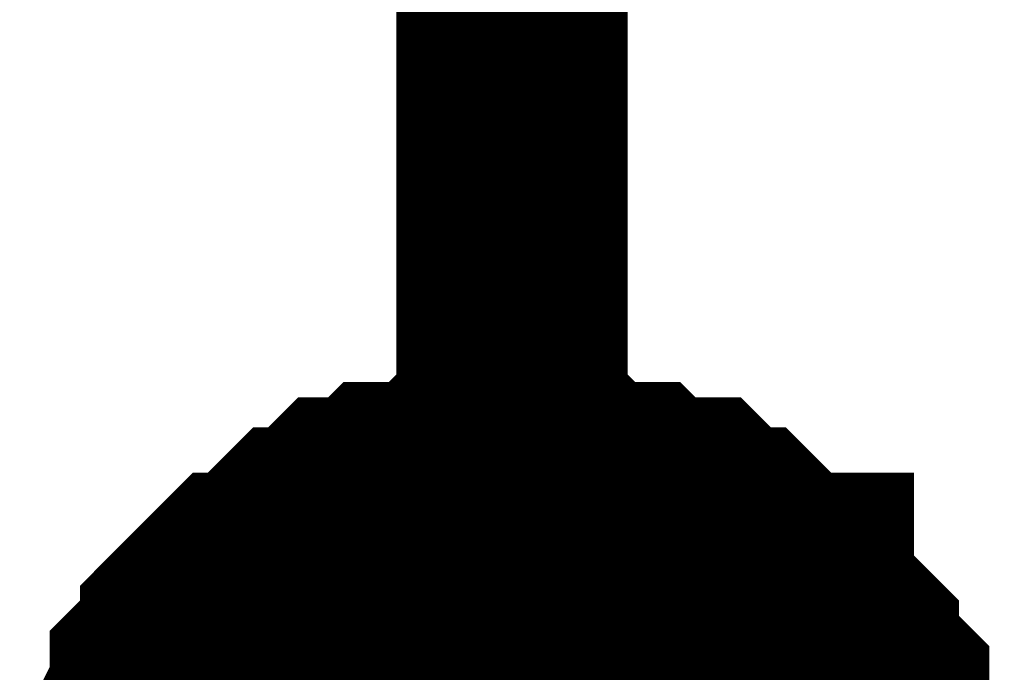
# Model space of a CAD drawing. Header units: inches. Extents: x 0 to 292, y 0 to 193.
# Tile 33 of 155: x 94.638 to 95.912, y 153.326 to 154.17. Entities that reach past the tile are written whole.
import ezdxf

# ---------------------------------------------------------------- set-up
doc = ezdxf.new("R2010")
doc.units = ezdxf.units.IN
doc.layers.add('Sheet', color=255, linetype='Continuous')

msp = doc.modelspace()

# ---------------------------------------------------------------- linework, layer by layer
at = {"layer": 'Sheet'}
for points in [[(95.2754, 155.2272, 0.2997, 0.2997, 0), (95.2754, 153.0637, 0.2997, 0.2997, 0)], [(94.7883, 153.1612, 0.2997, 0.2997, 0), (94.7883, 153.2002, 0.2997, 0.2997, 0), (94.7883, 153.2197, 0.2997, 0.2997, 0), (94.8078, 153.2391, 0.2997, 0.2997, 0), (94.8078, 153.2586, 0.2997, 0.2997, 0), (94.8273, 153.2976, 0.2997, 0.2997, 0), (94.8273, 153.3171, 0.2997, 0.2997, 0), (94.8468, 153.3366, 0.2997, 0.2997, 0), (94.8663, 153.3561, 0.2997, 0.2997, 0), (94.8663, 153.3756, 0.2997, 0.2997, 0), (94.8857, 153.3951, 0.2997, 0.2997, 0), (94.9052, 153.4146, 0.2997, 0.2997, 0), (94.9247, 153.4341, 0.2997, 0.2997, 0), (94.9442, 153.4341, 0.2997, 0.2997, 0), (94.9637, 153.4535, 0.2997, 0.2997, 0), (94.9832, 153.473, 0.2997, 0.2997, 0), (95.0026, 153.4925, 0.2997, 0.2997, 0), (95.0221, 153.4925, 0.2997, 0.2997, 0), (95.0416, 153.512, 0.2997, 0.2997, 0), (95.0611, 153.5315, 0.2997, 0.2997, 0), (95.0806, 153.5315, 0.2997, 0.2997, 0), (95.1001, 153.5315, 0.2997, 0.2997, 0), (95.1195, 153.551, 0.2997, 0.2997, 0), (95.1585, 153.551, 0.2997, 0.2997, 0), (95.178, 153.551, 0.2997, 0.2997, 0), (95.1975, 153.5705, 0.2997, 0.2997, 0), (95.217, 153.5705, 0.2997, 0.2997, 0), (95.2559, 153.5705, 0.2997, 0.2997, 0), (95.2754, 153.5705, 0.2997, 0.2997, 0)], [(94.7883, 153.1612, 0.2997, 0.2997, 0), (94.7883, 153.2002, 0.2997, 0.2997, 0), (94.7883, 153.2197, 0.2997, 0.2997, 0), (94.8078, 153.2391, 0.2997, 0.2997, 0), (94.8078, 153.2586, 0.2997, 0.2997, 0), (94.8273, 153.2976, 0.2997, 0.2997, 0), (94.8273, 153.3171, 0.2997, 0.2997, 0), (94.8468, 153.3366, 0.2997, 0.2997, 0), (94.8663, 153.3561, 0.2997, 0.2997, 0), (94.8663, 153.3756, 0.2997, 0.2997, 0), (94.8857, 153.3951, 0.2997, 0.2997, 0), (94.9052, 153.4146, 0.2997, 0.2997, 0), (94.9247, 153.4341, 0.2997, 0.2997, 0), (94.9442, 153.4341, 0.2997, 0.2997, 0), (94.9637, 153.4535, 0.2997, 0.2997, 0), (94.9832, 153.473, 0.2997, 0.2997, 0), (95.0026, 153.4925, 0.2997, 0.2997, 0), (95.0221, 153.4925, 0.2997, 0.2997, 0), (95.0416, 153.512, 0.2997, 0.2997, 0), (95.0611, 153.5315, 0.2997, 0.2997, 0), (95.0806, 153.5315, 0.2997, 0.2997, 0), (95.1001, 153.5315, 0.2997, 0.2997, 0), (95.1195, 153.551, 0.2997, 0.2997, 0), (95.1585, 153.551, 0.2997, 0.2997, 0), (95.178, 153.551, 0.2997, 0.2997, 0), (95.1975, 153.5705, 0.2997, 0.2997, 0), (95.217, 153.5705, 0.2997, 0.2997, 0), (95.2559, 153.5705, 0.2997, 0.2997, 0), (95.2754, 153.5705, 0.2997, 0.2997, 0)], [(94.7883, 153.1612, 0.2997, 0.2997, 0), (94.7883, 153.2002, 0.2997, 0.2997, 0), (94.7883, 153.2197, 0.2997, 0.2997, 0), (94.8078, 153.2391, 0.2997, 0.2997, 0), (94.8078, 153.2586, 0.2997, 0.2997, 0), (94.8273, 153.2976, 0.2997, 0.2997, 0), (94.8273, 153.3171, 0.2997, 0.2997, 0), (94.8468, 153.3366, 0.2997, 0.2997, 0), (94.8663, 153.3561, 0.2997, 0.2997, 0), (94.8663, 153.3756, 0.2997, 0.2997, 0), (94.8857, 153.3951, 0.2997, 0.2997, 0), (94.9052, 153.4146, 0.2997, 0.2997, 0), (94.9247, 153.4341, 0.2997, 0.2997, 0), (94.9442, 153.4341, 0.2997, 0.2997, 0), (94.9637, 153.4535, 0.2997, 0.2997, 0), (94.9832, 153.473, 0.2997, 0.2997, 0), (95.0026, 153.4925, 0.2997, 0.2997, 0), (95.0221, 153.4925, 0.2997, 0.2997, 0), (95.0416, 153.512, 0.2997, 0.2997, 0), (95.0611, 153.5315, 0.2997, 0.2997, 0), (95.0806, 153.5315, 0.2997, 0.2997, 0), (95.1001, 153.5315, 0.2997, 0.2997, 0), (95.1195, 153.551, 0.2997, 0.2997, 0), (95.1585, 153.551, 0.2997, 0.2997, 0), (95.178, 153.551, 0.2997, 0.2997, 0), (95.1975, 153.5705, 0.2997, 0.2997, 0), (95.217, 153.5705, 0.2997, 0.2997, 0), (95.2559, 153.5705, 0.2997, 0.2997, 0), (95.2754, 153.5705, 0.2997, 0.2997, 0)], [(94.7883, 153.1612, 0.2997, 0.2997, 0), (94.7883, 153.2002, 0.2997, 0.2997, 0), (94.7883, 153.2197, 0.2997, 0.2997, 0), (94.8078, 153.2391, 0.2997, 0.2997, 0), (94.8078, 153.2586, 0.2997, 0.2997, 0), (94.8273, 153.2976, 0.2997, 0.2997, 0), (94.8273, 153.3171, 0.2997, 0.2997, 0), (94.8468, 153.3366, 0.2997, 0.2997, 0), (94.8663, 153.3561, 0.2997, 0.2997, 0), (94.8663, 153.3756, 0.2997, 0.2997, 0), (94.8857, 153.3951, 0.2997, 0.2997, 0), (94.9052, 153.4146, 0.2997, 0.2997, 0), (94.9247, 153.4341, 0.2997, 0.2997, 0), (94.9442, 153.4341, 0.2997, 0.2997, 0), (94.9637, 153.4535, 0.2997, 0.2997, 0), (94.9832, 153.473, 0.2997, 0.2997, 0), (95.0026, 153.4925, 0.2997, 0.2997, 0), (95.0221, 153.4925, 0.2997, 0.2997, 0), (95.0416, 153.512, 0.2997, 0.2997, 0), (95.0611, 153.5315, 0.2997, 0.2997, 0), (95.0806, 153.5315, 0.2997, 0.2997, 0), (95.1001, 153.5315, 0.2997, 0.2997, 0), (95.1195, 153.551, 0.2997, 0.2997, 0), (95.1585, 153.551, 0.2997, 0.2997, 0), (95.178, 153.551, 0.2997, 0.2997, 0), (95.1975, 153.5705, 0.2997, 0.2997, 0), (95.217, 153.5705, 0.2997, 0.2997, 0), (95.2559, 153.5705, 0.2997, 0.2997, 0), (95.2754, 153.5705, 0.2997, 0.2997, 0)], [(94.7883, 153.1612, 0.2997, 0.2997, 0), (94.7883, 153.2002, 0.2997, 0.2997, 0), (94.7883, 153.2197, 0.2997, 0.2997, 0), (94.8078, 153.2391, 0.2997, 0.2997, 0), (94.8078, 153.2586, 0.2997, 0.2997, 0), (94.8273, 153.2976, 0.2997, 0.2997, 0), (94.8273, 153.3171, 0.2997, 0.2997, 0), (94.8468, 153.3366, 0.2997, 0.2997, 0), (94.8663, 153.3561, 0.2997, 0.2997, 0), (94.8663, 153.3756, 0.2997, 0.2997, 0), (94.8857, 153.3951, 0.2997, 0.2997, 0), (94.9052, 153.4146, 0.2997, 0.2997, 0), (94.9247, 153.4341, 0.2997, 0.2997, 0), (94.9442, 153.4341, 0.2997, 0.2997, 0), (94.9637, 153.4535, 0.2997, 0.2997, 0), (94.9832, 153.473, 0.2997, 0.2997, 0), (95.0026, 153.4925, 0.2997, 0.2997, 0), (95.0221, 153.4925, 0.2997, 0.2997, 0), (95.0416, 153.512, 0.2997, 0.2997, 0), (95.0611, 153.5315, 0.2997, 0.2997, 0), (95.0806, 153.5315, 0.2997, 0.2997, 0), (95.1001, 153.5315, 0.2997, 0.2997, 0), (95.1195, 153.551, 0.2997, 0.2997, 0), (95.1585, 153.551, 0.2997, 0.2997, 0), (95.178, 153.551, 0.2997, 0.2997, 0), (95.1975, 153.5705, 0.2997, 0.2997, 0), (95.217, 153.5705, 0.2997, 0.2997, 0), (95.2559, 153.5705, 0.2997, 0.2997, 0), (95.2754, 153.5705, 0.2997, 0.2997, 0)], [(94.7883, 153.1612, 0.2997, 0.2997, 0), (94.7883, 153.2002, 0.2997, 0.2997, 0), (94.7883, 153.2197, 0.2997, 0.2997, 0), (94.8078, 153.2391, 0.2997, 0.2997, 0), (94.8078, 153.2586, 0.2997, 0.2997, 0), (94.8273, 153.2976, 0.2997, 0.2997, 0), (94.8273, 153.3171, 0.2997, 0.2997, 0), (94.8468, 153.3366, 0.2997, 0.2997, 0), (94.8663, 153.3561, 0.2997, 0.2997, 0), (94.8663, 153.3756, 0.2997, 0.2997, 0), (94.8857, 153.3951, 0.2997, 0.2997, 0), (94.9052, 153.4146, 0.2997, 0.2997, 0), (94.9247, 153.4341, 0.2997, 0.2997, 0), (94.9442, 153.4341, 0.2997, 0.2997, 0), (94.9637, 153.4535, 0.2997, 0.2997, 0), (94.9832, 153.473, 0.2997, 0.2997, 0), (95.0026, 153.4925, 0.2997, 0.2997, 0), (95.0221, 153.4925, 0.2997, 0.2997, 0), (95.0416, 153.512, 0.2997, 0.2997, 0), (95.0611, 153.5315, 0.2997, 0.2997, 0), (95.0806, 153.5315, 0.2997, 0.2997, 0), (95.1001, 153.5315, 0.2997, 0.2997, 0), (95.1195, 153.551, 0.2997, 0.2997, 0), (95.1585, 153.551, 0.2997, 0.2997, 0), (95.178, 153.551, 0.2997, 0.2997, 0), (95.1975, 153.5705, 0.2997, 0.2997, 0), (95.217, 153.5705, 0.2997, 0.2997, 0), (95.2559, 153.5705, 0.2997, 0.2997, 0), (95.2754, 153.5705, 0.2997, 0.2997, 0)], [(94.7883, 153.1612, 0.2997, 0.2997, 0), (94.7883, 153.2002, 0.2997, 0.2997, 0), (94.7883, 153.2197, 0.2997, 0.2997, 0), (94.8078, 153.2391, 0.2997, 0.2997, 0), (94.8078, 153.2586, 0.2997, 0.2997, 0), (94.8273, 153.2976, 0.2997, 0.2997, 0), (94.8273, 153.3171, 0.2997, 0.2997, 0), (94.8468, 153.3366, 0.2997, 0.2997, 0), (94.8663, 153.3561, 0.2997, 0.2997, 0), (94.8663, 153.3756, 0.2997, 0.2997, 0), (94.8857, 153.3951, 0.2997, 0.2997, 0), (94.9052, 153.4146, 0.2997, 0.2997, 0), (94.9247, 153.4341, 0.2997, 0.2997, 0), (94.9442, 153.4341, 0.2997, 0.2997, 0), (94.9637, 153.4535, 0.2997, 0.2997, 0), (94.9832, 153.473, 0.2997, 0.2997, 0), (95.0026, 153.4925, 0.2997, 0.2997, 0), (95.0221, 153.4925, 0.2997, 0.2997, 0), (95.0416, 153.512, 0.2997, 0.2997, 0), (95.0611, 153.5315, 0.2997, 0.2997, 0), (95.0806, 153.5315, 0.2997, 0.2997, 0), (95.1001, 153.5315, 0.2997, 0.2997, 0), (95.1195, 153.551, 0.2997, 0.2997, 0), (95.1585, 153.551, 0.2997, 0.2997, 0), (95.178, 153.551, 0.2997, 0.2997, 0), (95.1975, 153.5705, 0.2997, 0.2997, 0), (95.217, 153.5705, 0.2997, 0.2997, 0), (95.2559, 153.5705, 0.2997, 0.2997, 0), (95.2754, 153.5705, 0.2997, 0.2997, 0)], [(94.7883, 153.1612, 0.2997, 0.2997, 0), (94.7883, 153.2002, 0.2997, 0.2997, 0), (94.7883, 153.2197, 0.2997, 0.2997, 0), (94.8078, 153.2391, 0.2997, 0.2997, 0), (94.8078, 153.2586, 0.2997, 0.2997, 0), (94.8273, 153.2976, 0.2997, 0.2997, 0), (94.8273, 153.3171, 0.2997, 0.2997, 0), (94.8468, 153.3366, 0.2997, 0.2997, 0), (94.8663, 153.3561, 0.2997, 0.2997, 0), (94.8663, 153.3756, 0.2997, 0.2997, 0), (94.8857, 153.3951, 0.2997, 0.2997, 0), (94.9052, 153.4146, 0.2997, 0.2997, 0), (94.9247, 153.4341, 0.2997, 0.2997, 0), (94.9442, 153.4341, 0.2997, 0.2997, 0), (94.9637, 153.4535, 0.2997, 0.2997, 0), (94.9832, 153.473, 0.2997, 0.2997, 0), (95.0026, 153.4925, 0.2997, 0.2997, 0), (95.0221, 153.4925, 0.2997, 0.2997, 0), (95.0416, 153.512, 0.2997, 0.2997, 0), (95.0611, 153.5315, 0.2997, 0.2997, 0), (95.0806, 153.5315, 0.2997, 0.2997, 0), (95.1001, 153.5315, 0.2997, 0.2997, 0), (95.1195, 153.551, 0.2997, 0.2997, 0), (95.1585, 153.551, 0.2997, 0.2997, 0), (95.178, 153.551, 0.2997, 0.2997, 0), (95.1975, 153.5705, 0.2997, 0.2997, 0), (95.217, 153.5705, 0.2997, 0.2997, 0), (95.2559, 153.5705, 0.2997, 0.2997, 0), (95.2754, 153.5705, 0.2997, 0.2997, 0)], [(95.2754, 153.5705, 0.2997, 0.2997, 0), (95.2754, 153.5705, 0.2997, 0.2997, 0)], [(95.2754, 153.5705, 0.2997, 0.2997, 0), (95.2949, 153.5705, 0.2997, 0.2997, 0), (95.3339, 153.5705, 0.2997, 0.2997, 0), (95.3533, 153.5705, 0.2997, 0.2997, 0), (95.3728, 153.551, 0.2997, 0.2997, 0), (95.4118, 153.551, 0.2997, 0.2997, 0), (95.4313, 153.551, 0.2997, 0.2997, 0), (95.4508, 153.5315, 0.2997, 0.2997, 0), (95.4703, 153.5315, 0.2997, 0.2997, 0), (95.5092, 153.5315, 0.2997, 0.2997, 0), (95.5287, 153.512, 0.2997, 0.2997, 0), (95.5482, 153.4925, 0.2997, 0.2997, 0), (95.5677, 153.4925, 0.2997, 0.2997, 0), (95.5872, 153.473, 0.2997, 0.2997, 0), (95.6066, 153.4535, 0.2997, 0.2997, 0), (95.6261, 153.4341, 0.2997, 0.2997, 0), (95.6456, 153.4341, 0.2997, 0.2997, 0), (95.6456, 153.4146, 0.2997, 0.2997, 0), (95.6651, 153.3951, 0.2997, 0.2997, 0), (95.6846, 153.3756, 0.2997, 0.2997, 0), (95.7041, 153.3561, 0.2997, 0.2997, 0), (95.7041, 153.3366, 0.2997, 0.2997, 0), (95.7235, 153.3171, 0.2997, 0.2997, 0), (95.743, 153.2976, 0.2997, 0.2997, 0), (95.743, 153.2586, 0.2997, 0.2997, 0), (95.743, 153.2391, 0.2997, 0.2997, 0), (95.7625, 153.2197, 0.2997, 0.2997, 0), (95.7625, 153.2002, 0.2997, 0.2997, 0), (95.7625, 153.1612, 0.2997, 0.2997, 0)], [(95.2754, 153.5705, 0.2997, 0.2997, 0), (95.2754, 153.5705, 0.2997, 0.2997, 0)], [(95.2754, 153.5705, 0.2997, 0.2997, 0), (95.2949, 153.5705, 0.2997, 0.2997, 0), (95.3339, 153.5705, 0.2997, 0.2997, 0), (95.3533, 153.5705, 0.2997, 0.2997, 0), (95.3728, 153.551, 0.2997, 0.2997, 0), (95.4118, 153.551, 0.2997, 0.2997, 0), (95.4313, 153.551, 0.2997, 0.2997, 0), (95.4508, 153.5315, 0.2997, 0.2997, 0), (95.4703, 153.5315, 0.2997, 0.2997, 0), (95.5092, 153.5315, 0.2997, 0.2997, 0), (95.5287, 153.512, 0.2997, 0.2997, 0), (95.5482, 153.4925, 0.2997, 0.2997, 0), (95.5677, 153.4925, 0.2997, 0.2997, 0), (95.5872, 153.473, 0.2997, 0.2997, 0), (95.6066, 153.4535, 0.2997, 0.2997, 0), (95.6261, 153.4341, 0.2997, 0.2997, 0), (95.6456, 153.4341, 0.2997, 0.2997, 0), (95.6456, 153.4146, 0.2997, 0.2997, 0), (95.6651, 153.3951, 0.2997, 0.2997, 0), (95.6846, 153.3756, 0.2997, 0.2997, 0), (95.7041, 153.3561, 0.2997, 0.2997, 0), (95.7041, 153.3366, 0.2997, 0.2997, 0), (95.7235, 153.3171, 0.2997, 0.2997, 0), (95.743, 153.2976, 0.2997, 0.2997, 0), (95.743, 153.2586, 0.2997, 0.2997, 0), (95.743, 153.2391, 0.2997, 0.2997, 0), (95.7625, 153.2197, 0.2997, 0.2997, 0), (95.7625, 153.2002, 0.2997, 0.2997, 0), (95.7625, 153.1612, 0.2997, 0.2997, 0)], [(95.2754, 153.5705, 0.2997, 0.2997, 0), (95.2754, 153.5705, 0.2997, 0.2997, 0)], [(95.2754, 153.5705, 0.2997, 0.2997, 0), (95.2949, 153.5705, 0.2997, 0.2997, 0), (95.3339, 153.5705, 0.2997, 0.2997, 0), (95.3533, 153.5705, 0.2997, 0.2997, 0), (95.3728, 153.551, 0.2997, 0.2997, 0), (95.4118, 153.551, 0.2997, 0.2997, 0), (95.4313, 153.551, 0.2997, 0.2997, 0), (95.4508, 153.5315, 0.2997, 0.2997, 0), (95.4703, 153.5315, 0.2997, 0.2997, 0), (95.5092, 153.5315, 0.2997, 0.2997, 0), (95.5287, 153.512, 0.2997, 0.2997, 0), (95.5482, 153.4925, 0.2997, 0.2997, 0), (95.5677, 153.4925, 0.2997, 0.2997, 0), (95.5872, 153.473, 0.2997, 0.2997, 0), (95.6066, 153.4535, 0.2997, 0.2997, 0), (95.6261, 153.4341, 0.2997, 0.2997, 0), (95.6456, 153.4341, 0.2997, 0.2997, 0), (95.6456, 153.4146, 0.2997, 0.2997, 0), (95.6651, 153.3951, 0.2997, 0.2997, 0), (95.6846, 153.3756, 0.2997, 0.2997, 0), (95.7041, 153.3561, 0.2997, 0.2997, 0), (95.7041, 153.3366, 0.2997, 0.2997, 0), (95.7235, 153.3171, 0.2997, 0.2997, 0), (95.743, 153.2976, 0.2997, 0.2997, 0), (95.743, 153.2586, 0.2997, 0.2997, 0), (95.743, 153.2391, 0.2997, 0.2997, 0), (95.7625, 153.2197, 0.2997, 0.2997, 0), (95.7625, 153.2002, 0.2997, 0.2997, 0), (95.7625, 153.1612, 0.2997, 0.2997, 0)], [(95.2754, 153.5705, 0.2997, 0.2997, 0), (95.2754, 153.5705, 0.2997, 0.2997, 0)], [(95.2754, 153.5705, 0.2997, 0.2997, 0), (95.2949, 153.5705, 0.2997, 0.2997, 0), (95.3339, 153.5705, 0.2997, 0.2997, 0), (95.3533, 153.5705, 0.2997, 0.2997, 0), (95.3728, 153.551, 0.2997, 0.2997, 0), (95.4118, 153.551, 0.2997, 0.2997, 0), (95.4313, 153.551, 0.2997, 0.2997, 0), (95.4508, 153.5315, 0.2997, 0.2997, 0), (95.4703, 153.5315, 0.2997, 0.2997, 0), (95.5092, 153.5315, 0.2997, 0.2997, 0), (95.5287, 153.512, 0.2997, 0.2997, 0), (95.5482, 153.4925, 0.2997, 0.2997, 0), (95.5677, 153.4925, 0.2997, 0.2997, 0), (95.5872, 153.473, 0.2997, 0.2997, 0), (95.6066, 153.4535, 0.2997, 0.2997, 0), (95.6261, 153.4341, 0.2997, 0.2997, 0), (95.6456, 153.4341, 0.2997, 0.2997, 0), (95.6456, 153.4146, 0.2997, 0.2997, 0), (95.6651, 153.3951, 0.2997, 0.2997, 0), (95.6846, 153.3756, 0.2997, 0.2997, 0), (95.7041, 153.3561, 0.2997, 0.2997, 0), (95.7041, 153.3366, 0.2997, 0.2997, 0), (95.7235, 153.3171, 0.2997, 0.2997, 0), (95.743, 153.2976, 0.2997, 0.2997, 0), (95.743, 153.2586, 0.2997, 0.2997, 0), (95.743, 153.2391, 0.2997, 0.2997, 0), (95.7625, 153.2197, 0.2997, 0.2997, 0), (95.7625, 153.2002, 0.2997, 0.2997, 0), (95.7625, 153.1612, 0.2997, 0.2997, 0)], [(95.2754, 153.5705, 0.2997, 0.2997, 0), (95.2754, 153.5705, 0.2997, 0.2997, 0)], [(95.2754, 153.5705, 0.2997, 0.2997, 0), (95.2949, 153.5705, 0.2997, 0.2997, 0), (95.3339, 153.5705, 0.2997, 0.2997, 0), (95.3533, 153.5705, 0.2997, 0.2997, 0), (95.3728, 153.551, 0.2997, 0.2997, 0), (95.4118, 153.551, 0.2997, 0.2997, 0), (95.4313, 153.551, 0.2997, 0.2997, 0), (95.4508, 153.5315, 0.2997, 0.2997, 0), (95.4703, 153.5315, 0.2997, 0.2997, 0), (95.5092, 153.5315, 0.2997, 0.2997, 0), (95.5287, 153.512, 0.2997, 0.2997, 0), (95.5482, 153.4925, 0.2997, 0.2997, 0), (95.5677, 153.4925, 0.2997, 0.2997, 0), (95.5872, 153.473, 0.2997, 0.2997, 0), (95.6066, 153.4535, 0.2997, 0.2997, 0), (95.6261, 153.4341, 0.2997, 0.2997, 0), (95.6456, 153.4341, 0.2997, 0.2997, 0), (95.6456, 153.4146, 0.2997, 0.2997, 0), (95.6651, 153.3951, 0.2997, 0.2997, 0), (95.6846, 153.3756, 0.2997, 0.2997, 0), (95.7041, 153.3561, 0.2997, 0.2997, 0), (95.7041, 153.3366, 0.2997, 0.2997, 0), (95.7235, 153.3171, 0.2997, 0.2997, 0), (95.743, 153.2976, 0.2997, 0.2997, 0), (95.743, 153.2586, 0.2997, 0.2997, 0), (95.743, 153.2391, 0.2997, 0.2997, 0), (95.7625, 153.2197, 0.2997, 0.2997, 0), (95.7625, 153.2002, 0.2997, 0.2997, 0), (95.7625, 153.1612, 0.2997, 0.2997, 0)], [(95.2754, 153.5705, 0.2997, 0.2997, 0), (95.2754, 153.5705, 0.2997, 0.2997, 0)], [(95.2754, 153.5705, 0.2997, 0.2997, 0), (95.2949, 153.5705, 0.2997, 0.2997, 0), (95.3339, 153.5705, 0.2997, 0.2997, 0), (95.3533, 153.5705, 0.2997, 0.2997, 0), (95.3728, 153.551, 0.2997, 0.2997, 0), (95.4118, 153.551, 0.2997, 0.2997, 0), (95.4313, 153.551, 0.2997, 0.2997, 0), (95.4508, 153.5315, 0.2997, 0.2997, 0), (95.4703, 153.5315, 0.2997, 0.2997, 0), (95.5092, 153.5315, 0.2997, 0.2997, 0), (95.5287, 153.512, 0.2997, 0.2997, 0), (95.5482, 153.4925, 0.2997, 0.2997, 0), (95.5677, 153.4925, 0.2997, 0.2997, 0), (95.5872, 153.473, 0.2997, 0.2997, 0), (95.6066, 153.4535, 0.2997, 0.2997, 0), (95.6261, 153.4341, 0.2997, 0.2997, 0), (95.6456, 153.4341, 0.2997, 0.2997, 0), (95.6456, 153.4146, 0.2997, 0.2997, 0), (95.6651, 153.3951, 0.2997, 0.2997, 0), (95.6846, 153.3756, 0.2997, 0.2997, 0), (95.7041, 153.3561, 0.2997, 0.2997, 0), (95.7041, 153.3366, 0.2997, 0.2997, 0), (95.7235, 153.3171, 0.2997, 0.2997, 0), (95.743, 153.2976, 0.2997, 0.2997, 0), (95.743, 153.2586, 0.2997, 0.2997, 0), (95.743, 153.2391, 0.2997, 0.2997, 0), (95.7625, 153.2197, 0.2997, 0.2997, 0), (95.7625, 153.2002, 0.2997, 0.2997, 0), (95.7625, 153.1612, 0.2997, 0.2997, 0)], [(95.2754, 153.5705, 0.2997, 0.2997, 0), (95.2754, 153.5705, 0.2997, 0.2997, 0)], [(95.2754, 153.5705, 0.2997, 0.2997, 0), (95.2949, 153.5705, 0.2997, 0.2997, 0), (95.3339, 153.5705, 0.2997, 0.2997, 0), (95.3533, 153.5705, 0.2997, 0.2997, 0), (95.3728, 153.551, 0.2997, 0.2997, 0), (95.4118, 153.551, 0.2997, 0.2997, 0), (95.4313, 153.551, 0.2997, 0.2997, 0), (95.4508, 153.5315, 0.2997, 0.2997, 0), (95.4703, 153.5315, 0.2997, 0.2997, 0), (95.5092, 153.5315, 0.2997, 0.2997, 0), (95.5287, 153.512, 0.2997, 0.2997, 0), (95.5482, 153.4925, 0.2997, 0.2997, 0), (95.5677, 153.4925, 0.2997, 0.2997, 0), (95.5872, 153.473, 0.2997, 0.2997, 0), (95.6066, 153.4535, 0.2997, 0.2997, 0), (95.6261, 153.4341, 0.2997, 0.2997, 0), (95.6456, 153.4341, 0.2997, 0.2997, 0), (95.6456, 153.4146, 0.2997, 0.2997, 0), (95.6651, 153.3951, 0.2997, 0.2997, 0), (95.6846, 153.3756, 0.2997, 0.2997, 0), (95.7041, 153.3561, 0.2997, 0.2997, 0), (95.7041, 153.3366, 0.2997, 0.2997, 0), (95.7235, 153.3171, 0.2997, 0.2997, 0), (95.743, 153.2976, 0.2997, 0.2997, 0), (95.743, 153.2586, 0.2997, 0.2997, 0), (95.743, 153.2391, 0.2997, 0.2997, 0), (95.7625, 153.2197, 0.2997, 0.2997, 0), (95.7625, 153.2002, 0.2997, 0.2997, 0), (95.7625, 153.1612, 0.2997, 0.2997, 0)], [(95.2754, 153.5705, 0.2997, 0.2997, 0), (95.2754, 153.5705, 0.2997, 0.2997, 0)], [(95.2754, 153.5705, 0.2997, 0.2997, 0), (95.2949, 153.5705, 0.2997, 0.2997, 0), (95.3339, 153.5705, 0.2997, 0.2997, 0), (95.3533, 153.5705, 0.2997, 0.2997, 0), (95.3728, 153.551, 0.2997, 0.2997, 0), (95.4118, 153.551, 0.2997, 0.2997, 0), (95.4313, 153.551, 0.2997, 0.2997, 0), (95.4508, 153.5315, 0.2997, 0.2997, 0), (95.4703, 153.5315, 0.2997, 0.2997, 0), (95.5092, 153.5315, 0.2997, 0.2997, 0), (95.5287, 153.512, 0.2997, 0.2997, 0), (95.5482, 153.4925, 0.2997, 0.2997, 0), (95.5677, 153.4925, 0.2997, 0.2997, 0), (95.5872, 153.473, 0.2997, 0.2997, 0), (95.6066, 153.4535, 0.2997, 0.2997, 0), (95.6261, 153.4341, 0.2997, 0.2997, 0), (95.6456, 153.4341, 0.2997, 0.2997, 0), (95.6456, 153.4146, 0.2997, 0.2997, 0), (95.6651, 153.3951, 0.2997, 0.2997, 0), (95.6846, 153.3756, 0.2997, 0.2997, 0), (95.7041, 153.3561, 0.2997, 0.2997, 0), (95.7041, 153.3366, 0.2997, 0.2997, 0), (95.7235, 153.3171, 0.2997, 0.2997, 0), (95.743, 153.2976, 0.2997, 0.2997, 0), (95.743, 153.2586, 0.2997, 0.2997, 0), (95.743, 153.2391, 0.2997, 0.2997, 0), (95.7625, 153.2197, 0.2997, 0.2997, 0), (95.7625, 153.2002, 0.2997, 0.2997, 0), (95.7625, 153.1612, 0.2997, 0.2997, 0)], [(94.8078, 153.2586, 0.0991, 0.0991, 0), (94.8273, 153.2976, 0.0991, 0.0991, 0), (94.8273, 153.3171, 0.0991, 0.0991, 0), (94.8468, 153.3366, 0.0991, 0.0991, 0), (94.8663, 153.3561, 0.0991, 0.0991, 0), (94.8663, 153.3756, 0.0991, 0.0991, 0), (94.8857, 153.3951, 0.0991, 0.0991, 0), (94.9052, 153.4146, 0.0991, 0.0991, 0), (94.9247, 153.4341, 0.0991, 0.0991, 0), (94.9442, 153.4341, 0.0991, 0.0991, 0), (94.9637, 153.4535, 0.0991, 0.0991, 0), (94.9832, 153.473, 0.0991, 0.0991, 0), (95.0026, 153.4925, 0.0991, 0.0991, 0), (95.0221, 153.4925, 0.0991, 0.0991, 0), (95.0416, 153.512, 0.0991, 0.0991, 0), (95.0611, 153.5315, 0.0991, 0.0991, 0), (95.0806, 153.5315, 0.0991, 0.0991, 0), (95.1001, 153.5315, 0.0991, 0.0991, 0), (95.1195, 153.551, 0.0991, 0.0991, 0), (95.1585, 153.551, 0.0991, 0.0991, 0), (95.178, 153.551, 0.0991, 0.0991, 0), (95.1975, 153.5705, 0.0991, 0.0991, 0), (95.217, 153.5705, 0.0991, 0.0991, 0), (95.2559, 153.5705, 0.0991, 0.0991, 0), (95.2754, 153.5705, 0.0991, 0.0991, 0)], [(94.8078, 153.2586, 0.0991, 0.0991, 0), (94.8273, 153.2976, 0.0991, 0.0991, 0), (94.8273, 153.3171, 0.0991, 0.0991, 0), (94.8468, 153.3366, 0.0991, 0.0991, 0), (94.8663, 153.3561, 0.0991, 0.0991, 0), (94.8663, 153.3756, 0.0991, 0.0991, 0), (94.8857, 153.3951, 0.0991, 0.0991, 0), (94.9052, 153.4146, 0.0991, 0.0991, 0), (94.9247, 153.4341, 0.0991, 0.0991, 0), (94.9442, 153.4341, 0.0991, 0.0991, 0), (94.9637, 153.4535, 0.0991, 0.0991, 0), (94.9832, 153.473, 0.0991, 0.0991, 0), (95.0026, 153.4925, 0.0991, 0.0991, 0), (95.0221, 153.4925, 0.0991, 0.0991, 0), (95.0416, 153.512, 0.0991, 0.0991, 0), (95.0611, 153.5315, 0.0991, 0.0991, 0), (95.0806, 153.5315, 0.0991, 0.0991, 0), (95.1001, 153.5315, 0.0991, 0.0991, 0), (95.1195, 153.551, 0.0991, 0.0991, 0), (95.1585, 153.551, 0.0991, 0.0991, 0), (95.178, 153.551, 0.0991, 0.0991, 0), (95.1975, 153.5705, 0.0991, 0.0991, 0), (95.217, 153.5705, 0.0991, 0.0991, 0), (95.2559, 153.5705, 0.0991, 0.0991, 0), (95.2754, 153.5705, 0.0991, 0.0991, 0)], [(94.8078, 153.2586, 0.0991, 0.0991, 0), (94.8273, 153.2976, 0.0991, 0.0991, 0), (94.8273, 153.3171, 0.0991, 0.0991, 0), (94.8468, 153.3366, 0.0991, 0.0991, 0), (94.8663, 153.3561, 0.0991, 0.0991, 0), (94.8663, 153.3756, 0.0991, 0.0991, 0), (94.8857, 153.3951, 0.0991, 0.0991, 0), (94.9052, 153.4146, 0.0991, 0.0991, 0), (94.9247, 153.4341, 0.0991, 0.0991, 0), (94.9442, 153.4341, 0.0991, 0.0991, 0), (94.9637, 153.4535, 0.0991, 0.0991, 0), (94.9832, 153.473, 0.0991, 0.0991, 0), (95.0026, 153.4925, 0.0991, 0.0991, 0), (95.0221, 153.4925, 0.0991, 0.0991, 0), (95.0416, 153.512, 0.0991, 0.0991, 0), (95.0611, 153.5315, 0.0991, 0.0991, 0), (95.0806, 153.5315, 0.0991, 0.0991, 0), (95.1001, 153.5315, 0.0991, 0.0991, 0), (95.1195, 153.551, 0.0991, 0.0991, 0), (95.1585, 153.551, 0.0991, 0.0991, 0), (95.178, 153.551, 0.0991, 0.0991, 0), (95.1975, 153.5705, 0.0991, 0.0991, 0), (95.217, 153.5705, 0.0991, 0.0991, 0), (95.2559, 153.5705, 0.0991, 0.0991, 0), (95.2754, 153.5705, 0.0991, 0.0991, 0)], [(94.8078, 153.2586, 0.0991, 0.0991, 0), (94.8273, 153.2976, 0.0991, 0.0991, 0), (94.8273, 153.3171, 0.0991, 0.0991, 0), (94.8468, 153.3366, 0.0991, 0.0991, 0), (94.8663, 153.3561, 0.0991, 0.0991, 0), (94.8663, 153.3756, 0.0991, 0.0991, 0), (94.8857, 153.3951, 0.0991, 0.0991, 0), (94.9052, 153.4146, 0.0991, 0.0991, 0), (94.9247, 153.4341, 0.0991, 0.0991, 0), (94.9442, 153.4341, 0.0991, 0.0991, 0), (94.9637, 153.4535, 0.0991, 0.0991, 0), (94.9832, 153.473, 0.0991, 0.0991, 0), (95.0026, 153.4925, 0.0991, 0.0991, 0), (95.0221, 153.4925, 0.0991, 0.0991, 0), (95.0416, 153.512, 0.0991, 0.0991, 0), (95.0611, 153.5315, 0.0991, 0.0991, 0), (95.0806, 153.5315, 0.0991, 0.0991, 0), (95.1001, 153.5315, 0.0991, 0.0991, 0), (95.1195, 153.551, 0.0991, 0.0991, 0), (95.1585, 153.551, 0.0991, 0.0991, 0), (95.178, 153.551, 0.0991, 0.0991, 0), (95.1975, 153.5705, 0.0991, 0.0991, 0), (95.217, 153.5705, 0.0991, 0.0991, 0), (95.2559, 153.5705, 0.0991, 0.0991, 0), (95.2754, 153.5705, 0.0991, 0.0991, 0)], [(94.8078, 153.2586, 0.0991, 0.0991, 0), (94.8273, 153.2976, 0.0991, 0.0991, 0), (94.8273, 153.3171, 0.0991, 0.0991, 0), (94.8468, 153.3366, 0.0991, 0.0991, 0), (94.8663, 153.3561, 0.0991, 0.0991, 0), (94.8663, 153.3756, 0.0991, 0.0991, 0), (94.8857, 153.3951, 0.0991, 0.0991, 0), (94.9052, 153.4146, 0.0991, 0.0991, 0), (94.9247, 153.4341, 0.0991, 0.0991, 0), (94.9442, 153.4341, 0.0991, 0.0991, 0), (94.9637, 153.4535, 0.0991, 0.0991, 0), (94.9832, 153.473, 0.0991, 0.0991, 0), (95.0026, 153.4925, 0.0991, 0.0991, 0), (95.0221, 153.4925, 0.0991, 0.0991, 0), (95.0416, 153.512, 0.0991, 0.0991, 0), (95.0611, 153.5315, 0.0991, 0.0991, 0), (95.0806, 153.5315, 0.0991, 0.0991, 0), (95.1001, 153.5315, 0.0991, 0.0991, 0), (95.1195, 153.551, 0.0991, 0.0991, 0), (95.1585, 153.551, 0.0991, 0.0991, 0), (95.178, 153.551, 0.0991, 0.0991, 0), (95.1975, 153.5705, 0.0991, 0.0991, 0), (95.217, 153.5705, 0.0991, 0.0991, 0), (95.2559, 153.5705, 0.0991, 0.0991, 0), (95.2754, 153.5705, 0.0991, 0.0991, 0)], [(94.8078, 153.2586, 0.0991, 0.0991, 0), (94.8273, 153.2976, 0.0991, 0.0991, 0), (94.8273, 153.3171, 0.0991, 0.0991, 0), (94.8468, 153.3366, 0.0991, 0.0991, 0), (94.8663, 153.3561, 0.0991, 0.0991, 0), (94.8663, 153.3756, 0.0991, 0.0991, 0), (94.8857, 153.3951, 0.0991, 0.0991, 0), (94.9052, 153.4146, 0.0991, 0.0991, 0), (94.9247, 153.4341, 0.0991, 0.0991, 0), (94.9442, 153.4341, 0.0991, 0.0991, 0), (94.9637, 153.4535, 0.0991, 0.0991, 0), (94.9832, 153.473, 0.0991, 0.0991, 0), (95.0026, 153.4925, 0.0991, 0.0991, 0), (95.0221, 153.4925, 0.0991, 0.0991, 0), (95.0416, 153.512, 0.0991, 0.0991, 0), (95.0611, 153.5315, 0.0991, 0.0991, 0), (95.0806, 153.5315, 0.0991, 0.0991, 0), (95.1001, 153.5315, 0.0991, 0.0991, 0), (95.1195, 153.551, 0.0991, 0.0991, 0), (95.1585, 153.551, 0.0991, 0.0991, 0), (95.178, 153.551, 0.0991, 0.0991, 0), (95.1975, 153.5705, 0.0991, 0.0991, 0), (95.217, 153.5705, 0.0991, 0.0991, 0), (95.2559, 153.5705, 0.0991, 0.0991, 0), (95.2754, 153.5705, 0.0991, 0.0991, 0)], [(94.8078, 153.2586, 0.0991, 0.0991, 0), (94.8273, 153.2976, 0.0991, 0.0991, 0), (94.8273, 153.3171, 0.0991, 0.0991, 0), (94.8468, 153.3366, 0.0991, 0.0991, 0), (94.8663, 153.3561, 0.0991, 0.0991, 0), (94.8663, 153.3756, 0.0991, 0.0991, 0), (94.8857, 153.3951, 0.0991, 0.0991, 0), (94.9052, 153.4146, 0.0991, 0.0991, 0), (94.9247, 153.4341, 0.0991, 0.0991, 0), (94.9442, 153.4341, 0.0991, 0.0991, 0), (94.9637, 153.4535, 0.0991, 0.0991, 0), (94.9832, 153.473, 0.0991, 0.0991, 0), (95.0026, 153.4925, 0.0991, 0.0991, 0), (95.0221, 153.4925, 0.0991, 0.0991, 0), (95.0416, 153.512, 0.0991, 0.0991, 0), (95.0611, 153.5315, 0.0991, 0.0991, 0), (95.0806, 153.5315, 0.0991, 0.0991, 0), (95.1001, 153.5315, 0.0991, 0.0991, 0), (95.1195, 153.551, 0.0991, 0.0991, 0), (95.1585, 153.551, 0.0991, 0.0991, 0), (95.178, 153.551, 0.0991, 0.0991, 0), (95.1975, 153.5705, 0.0991, 0.0991, 0), (95.217, 153.5705, 0.0991, 0.0991, 0), (95.2559, 153.5705, 0.0991, 0.0991, 0), (95.2754, 153.5705, 0.0991, 0.0991, 0)], [(94.8078, 153.2586, 0.0991, 0.0991, 0), (94.8273, 153.2976, 0.0991, 0.0991, 0), (94.8273, 153.3171, 0.0991, 0.0991, 0), (94.8468, 153.3366, 0.0991, 0.0991, 0), (94.8663, 153.3561, 0.0991, 0.0991, 0), (94.8663, 153.3756, 0.0991, 0.0991, 0), (94.8857, 153.3951, 0.0991, 0.0991, 0), (94.9052, 153.4146, 0.0991, 0.0991, 0), (94.9247, 153.4341, 0.0991, 0.0991, 0), (94.9442, 153.4341, 0.0991, 0.0991, 0), (94.9637, 153.4535, 0.0991, 0.0991, 0), (94.9832, 153.473, 0.0991, 0.0991, 0), (95.0026, 153.4925, 0.0991, 0.0991, 0), (95.0221, 153.4925, 0.0991, 0.0991, 0), (95.0416, 153.512, 0.0991, 0.0991, 0), (95.0611, 153.5315, 0.0991, 0.0991, 0), (95.0806, 153.5315, 0.0991, 0.0991, 0), (95.1001, 153.5315, 0.0991, 0.0991, 0), (95.1195, 153.551, 0.0991, 0.0991, 0), (95.1585, 153.551, 0.0991, 0.0991, 0), (95.178, 153.551, 0.0991, 0.0991, 0), (95.1975, 153.5705, 0.0991, 0.0991, 0), (95.217, 153.5705, 0.0991, 0.0991, 0), (95.2559, 153.5705, 0.0991, 0.0991, 0), (95.2754, 153.5705, 0.0991, 0.0991, 0)], [(95.2754, 153.5705, 0.0991, 0.0991, 0), (95.2754, 153.5705, 0.0991, 0.0991, 0)], [(95.2754, 153.5705, 0.0991, 0.0991, 0), (95.2949, 153.5705, 0.0991, 0.0991, 0), (95.3339, 153.5705, 0.0991, 0.0991, 0), (95.3533, 153.5705, 0.0991, 0.0991, 0), (95.3728, 153.551, 0.0991, 0.0991, 0), (95.4118, 153.551, 0.0991, 0.0991, 0), (95.4313, 153.551, 0.0991, 0.0991, 0), (95.4508, 153.5315, 0.0991, 0.0991, 0), (95.4703, 153.5315, 0.0991, 0.0991, 0), (95.5092, 153.5315, 0.0991, 0.0991, 0), (95.5287, 153.512, 0.0991, 0.0991, 0), (95.5482, 153.4925, 0.0991, 0.0991, 0), (95.5677, 153.4925, 0.0991, 0.0991, 0), (95.5872, 153.473, 0.0991, 0.0991, 0), (95.6066, 153.4535, 0.0991, 0.0991, 0), (95.6261, 153.4341, 0.0991, 0.0991, 0), (95.6456, 153.4341, 0.0991, 0.0991, 0), (95.6456, 153.4146, 0.0991, 0.0991, 0), (95.6651, 153.3951, 0.0991, 0.0991, 0), (95.6846, 153.3756, 0.0991, 0.0991, 0), (95.7041, 153.3561, 0.0991, 0.0991, 0), (95.7041, 153.3366, 0.0991, 0.0991, 0), (95.7235, 153.3171, 0.0991, 0.0991, 0), (95.743, 153.2976, 0.0991, 0.0991, 0), (95.743, 153.2586, 0.0991, 0.0991, 0)], [(95.2754, 153.5705, 0.0991, 0.0991, 0), (95.2754, 153.5705, 0.0991, 0.0991, 0)], [(95.2754, 153.5705, 0.0991, 0.0991, 0), (95.2949, 153.5705, 0.0991, 0.0991, 0), (95.3339, 153.5705, 0.0991, 0.0991, 0), (95.3533, 153.5705, 0.0991, 0.0991, 0), (95.3728, 153.551, 0.0991, 0.0991, 0), (95.4118, 153.551, 0.0991, 0.0991, 0), (95.4313, 153.551, 0.0991, 0.0991, 0), (95.4508, 153.5315, 0.0991, 0.0991, 0), (95.4703, 153.5315, 0.0991, 0.0991, 0), (95.5092, 153.5315, 0.0991, 0.0991, 0), (95.5287, 153.512, 0.0991, 0.0991, 0), (95.5482, 153.4925, 0.0991, 0.0991, 0), (95.5677, 153.4925, 0.0991, 0.0991, 0), (95.5872, 153.473, 0.0991, 0.0991, 0), (95.6066, 153.4535, 0.0991, 0.0991, 0), (95.6261, 153.4341, 0.0991, 0.0991, 0), (95.6456, 153.4341, 0.0991, 0.0991, 0), (95.6456, 153.4146, 0.0991, 0.0991, 0), (95.6651, 153.3951, 0.0991, 0.0991, 0), (95.6846, 153.3756, 0.0991, 0.0991, 0), (95.7041, 153.3561, 0.0991, 0.0991, 0), (95.7041, 153.3366, 0.0991, 0.0991, 0), (95.7235, 153.3171, 0.0991, 0.0991, 0), (95.743, 153.2976, 0.0991, 0.0991, 0), (95.743, 153.2586, 0.0991, 0.0991, 0)], [(95.2754, 153.5705, 0.0991, 0.0991, 0), (95.2754, 153.5705, 0.0991, 0.0991, 0)], [(95.2754, 153.5705, 0.0991, 0.0991, 0), (95.2949, 153.5705, 0.0991, 0.0991, 0), (95.3339, 153.5705, 0.0991, 0.0991, 0), (95.3533, 153.5705, 0.0991, 0.0991, 0), (95.3728, 153.551, 0.0991, 0.0991, 0), (95.4118, 153.551, 0.0991, 0.0991, 0), (95.4313, 153.551, 0.0991, 0.0991, 0), (95.4508, 153.5315, 0.0991, 0.0991, 0), (95.4703, 153.5315, 0.0991, 0.0991, 0), (95.5092, 153.5315, 0.0991, 0.0991, 0), (95.5287, 153.512, 0.0991, 0.0991, 0), (95.5482, 153.4925, 0.0991, 0.0991, 0), (95.5677, 153.4925, 0.0991, 0.0991, 0), (95.5872, 153.473, 0.0991, 0.0991, 0), (95.6066, 153.4535, 0.0991, 0.0991, 0), (95.6261, 153.4341, 0.0991, 0.0991, 0), (95.6456, 153.4341, 0.0991, 0.0991, 0), (95.6456, 153.4146, 0.0991, 0.0991, 0), (95.6651, 153.3951, 0.0991, 0.0991, 0), (95.6846, 153.3756, 0.0991, 0.0991, 0), (95.7041, 153.3561, 0.0991, 0.0991, 0), (95.7041, 153.3366, 0.0991, 0.0991, 0), (95.7235, 153.3171, 0.0991, 0.0991, 0), (95.743, 153.2976, 0.0991, 0.0991, 0), (95.743, 153.2586, 0.0991, 0.0991, 0)], [(95.2754, 153.5705, 0.0991, 0.0991, 0), (95.2754, 153.5705, 0.0991, 0.0991, 0)], [(95.2754, 153.5705, 0.0991, 0.0991, 0), (95.2949, 153.5705, 0.0991, 0.0991, 0), (95.3339, 153.5705, 0.0991, 0.0991, 0), (95.3533, 153.5705, 0.0991, 0.0991, 0), (95.3728, 153.551, 0.0991, 0.0991, 0), (95.4118, 153.551, 0.0991, 0.0991, 0), (95.4313, 153.551, 0.0991, 0.0991, 0), (95.4508, 153.5315, 0.0991, 0.0991, 0), (95.4703, 153.5315, 0.0991, 0.0991, 0), (95.5092, 153.5315, 0.0991, 0.0991, 0), (95.5287, 153.512, 0.0991, 0.0991, 0), (95.5482, 153.4925, 0.0991, 0.0991, 0), (95.5677, 153.4925, 0.0991, 0.0991, 0), (95.5872, 153.473, 0.0991, 0.0991, 0), (95.6066, 153.4535, 0.0991, 0.0991, 0), (95.6261, 153.4341, 0.0991, 0.0991, 0), (95.6456, 153.4341, 0.0991, 0.0991, 0), (95.6456, 153.4146, 0.0991, 0.0991, 0), (95.6651, 153.3951, 0.0991, 0.0991, 0), (95.6846, 153.3756, 0.0991, 0.0991, 0), (95.7041, 153.3561, 0.0991, 0.0991, 0), (95.7041, 153.3366, 0.0991, 0.0991, 0), (95.7235, 153.3171, 0.0991, 0.0991, 0), (95.743, 153.2976, 0.0991, 0.0991, 0), (95.743, 153.2586, 0.0991, 0.0991, 0)], [(95.2754, 153.5705, 0.0991, 0.0991, 0), (95.2754, 153.5705, 0.0991, 0.0991, 0)], [(95.2754, 153.5705, 0.0991, 0.0991, 0), (95.2949, 153.5705, 0.0991, 0.0991, 0), (95.3339, 153.5705, 0.0991, 0.0991, 0), (95.3533, 153.5705, 0.0991, 0.0991, 0), (95.3728, 153.551, 0.0991, 0.0991, 0), (95.4118, 153.551, 0.0991, 0.0991, 0), (95.4313, 153.551, 0.0991, 0.0991, 0), (95.4508, 153.5315, 0.0991, 0.0991, 0), (95.4703, 153.5315, 0.0991, 0.0991, 0), (95.5092, 153.5315, 0.0991, 0.0991, 0), (95.5287, 153.512, 0.0991, 0.0991, 0), (95.5482, 153.4925, 0.0991, 0.0991, 0), (95.5677, 153.4925, 0.0991, 0.0991, 0), (95.5872, 153.473, 0.0991, 0.0991, 0), (95.6066, 153.4535, 0.0991, 0.0991, 0), (95.6261, 153.4341, 0.0991, 0.0991, 0), (95.6456, 153.4341, 0.0991, 0.0991, 0), (95.6456, 153.4146, 0.0991, 0.0991, 0), (95.6651, 153.3951, 0.0991, 0.0991, 0), (95.6846, 153.3756, 0.0991, 0.0991, 0), (95.7041, 153.3561, 0.0991, 0.0991, 0), (95.7041, 153.3366, 0.0991, 0.0991, 0), (95.7235, 153.3171, 0.0991, 0.0991, 0), (95.743, 153.2976, 0.0991, 0.0991, 0), (95.743, 153.2586, 0.0991, 0.0991, 0)], [(95.2754, 153.5705, 0.0991, 0.0991, 0), (95.2754, 153.5705, 0.0991, 0.0991, 0)], [(95.2754, 153.5705, 0.0991, 0.0991, 0), (95.2949, 153.5705, 0.0991, 0.0991, 0), (95.3339, 153.5705, 0.0991, 0.0991, 0), (95.3533, 153.5705, 0.0991, 0.0991, 0), (95.3728, 153.551, 0.0991, 0.0991, 0), (95.4118, 153.551, 0.0991, 0.0991, 0), (95.4313, 153.551, 0.0991, 0.0991, 0), (95.4508, 153.5315, 0.0991, 0.0991, 0), (95.4703, 153.5315, 0.0991, 0.0991, 0), (95.5092, 153.5315, 0.0991, 0.0991, 0), (95.5287, 153.512, 0.0991, 0.0991, 0), (95.5482, 153.4925, 0.0991, 0.0991, 0), (95.5677, 153.4925, 0.0991, 0.0991, 0), (95.5872, 153.473, 0.0991, 0.0991, 0), (95.6066, 153.4535, 0.0991, 0.0991, 0), (95.6261, 153.4341, 0.0991, 0.0991, 0), (95.6456, 153.4341, 0.0991, 0.0991, 0), (95.6456, 153.4146, 0.0991, 0.0991, 0), (95.6651, 153.3951, 0.0991, 0.0991, 0), (95.6846, 153.3756, 0.0991, 0.0991, 0), (95.7041, 153.3561, 0.0991, 0.0991, 0), (95.7041, 153.3366, 0.0991, 0.0991, 0), (95.7235, 153.3171, 0.0991, 0.0991, 0), (95.743, 153.2976, 0.0991, 0.0991, 0), (95.743, 153.2586, 0.0991, 0.0991, 0)], [(95.2754, 153.5705, 0.0991, 0.0991, 0), (95.2754, 153.5705, 0.0991, 0.0991, 0)], [(95.2754, 153.5705, 0.0991, 0.0991, 0), (95.2949, 153.5705, 0.0991, 0.0991, 0), (95.3339, 153.5705, 0.0991, 0.0991, 0), (95.3533, 153.5705, 0.0991, 0.0991, 0), (95.3728, 153.551, 0.0991, 0.0991, 0), (95.4118, 153.551, 0.0991, 0.0991, 0), (95.4313, 153.551, 0.0991, 0.0991, 0), (95.4508, 153.5315, 0.0991, 0.0991, 0), (95.4703, 153.5315, 0.0991, 0.0991, 0), (95.5092, 153.5315, 0.0991, 0.0991, 0), (95.5287, 153.512, 0.0991, 0.0991, 0), (95.5482, 153.4925, 0.0991, 0.0991, 0), (95.5677, 153.4925, 0.0991, 0.0991, 0), (95.5872, 153.473, 0.0991, 0.0991, 0), (95.6066, 153.4535, 0.0991, 0.0991, 0), (95.6261, 153.4341, 0.0991, 0.0991, 0), (95.6456, 153.4341, 0.0991, 0.0991, 0), (95.6456, 153.4146, 0.0991, 0.0991, 0), (95.6651, 153.3951, 0.0991, 0.0991, 0), (95.6846, 153.3756, 0.0991, 0.0991, 0), (95.7041, 153.3561, 0.0991, 0.0991, 0), (95.7041, 153.3366, 0.0991, 0.0991, 0), (95.7235, 153.3171, 0.0991, 0.0991, 0), (95.743, 153.2976, 0.0991, 0.0991, 0), (95.743, 153.2586, 0.0991, 0.0991, 0)], [(95.2754, 153.5705, 0.0991, 0.0991, 0), (95.2754, 153.5705, 0.0991, 0.0991, 0)], [(95.2754, 153.5705, 0.0991, 0.0991, 0), (95.2949, 153.5705, 0.0991, 0.0991, 0), (95.3339, 153.5705, 0.0991, 0.0991, 0), (95.3533, 153.5705, 0.0991, 0.0991, 0), (95.3728, 153.551, 0.0991, 0.0991, 0), (95.4118, 153.551, 0.0991, 0.0991, 0), (95.4313, 153.551, 0.0991, 0.0991, 0), (95.4508, 153.5315, 0.0991, 0.0991, 0), (95.4703, 153.5315, 0.0991, 0.0991, 0), (95.5092, 153.5315, 0.0991, 0.0991, 0), (95.5287, 153.512, 0.0991, 0.0991, 0), (95.5482, 153.4925, 0.0991, 0.0991, 0), (95.5677, 153.4925, 0.0991, 0.0991, 0), (95.5872, 153.473, 0.0991, 0.0991, 0), (95.6066, 153.4535, 0.0991, 0.0991, 0), (95.6261, 153.4341, 0.0991, 0.0991, 0), (95.6456, 153.4341, 0.0991, 0.0991, 0), (95.6456, 153.4146, 0.0991, 0.0991, 0), (95.6651, 153.3951, 0.0991, 0.0991, 0), (95.6846, 153.3756, 0.0991, 0.0991, 0), (95.7041, 153.3561, 0.0991, 0.0991, 0), (95.7041, 153.3366, 0.0991, 0.0991, 0), (95.7235, 153.3171, 0.0991, 0.0991, 0), (95.743, 153.2976, 0.0991, 0.0991, 0), (95.743, 153.2586, 0.0991, 0.0991, 0)]]:
    msp.add_lwpolyline(points, format="xyseb", dxfattribs=at)
msp.add_lwpolyline([(94.996, 153.0761, 0.508, 0.508, 1), (95.504, 153.0761, 0.508, 0.508, 1)], format="xyseb", close=True, dxfattribs=at)

doc.saveas('drawing.dxf')
